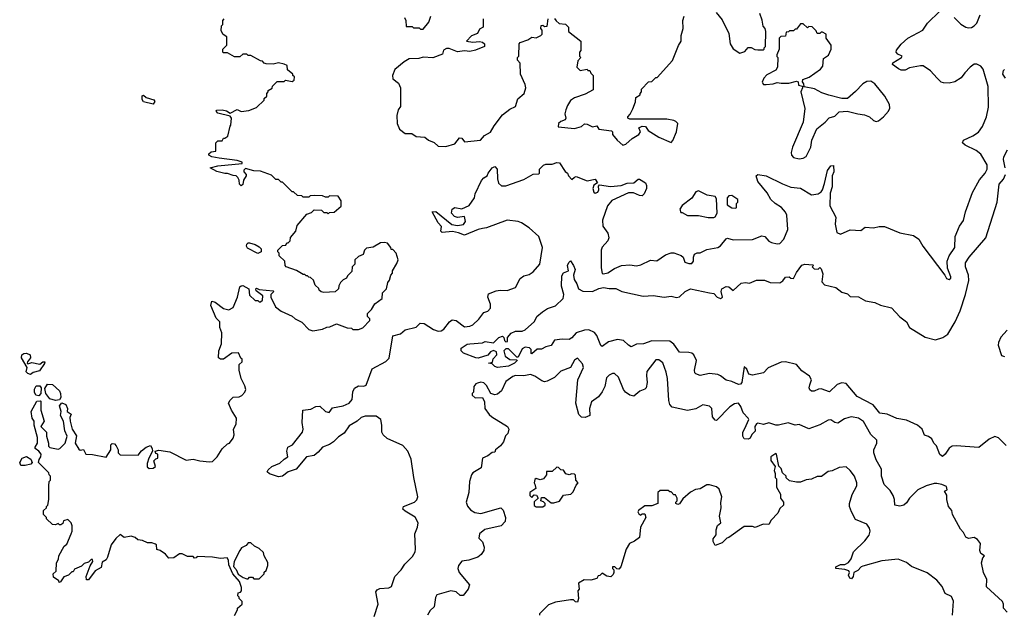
# Model space of a CAD drawing. Extents: x 2239805 to 2396427, y 665731 to 772158.
# Tile 255 of 256: x 2373436 to 2380584, y 696861 to 701180. Entities that reach past the tile are written whole.
import ezdxf

# ---------------------------------------------------------------- set-up
doc = ezdxf.new("R2010")
doc.units = 0

msp = doc.modelspace()

# ---------------------------------------------------------------- linework, layer by layer
at = {"layer": '0CON05XD'}
for points in [[(2375380, 700815), (2375377, 700847), (2375357, 700857), (2375315, 700867.5), (2375275, 700857.5), (2375225, 700860), (2375210, 700865), (2375198.3, 700878.3), (2375185, 700880), (2375115, 700920), (2375095, 700920), (2375085, 700930), (2375055, 700930), (2375035, 700910), (2374995, 700910), (2374945, 700940), (2374915, 700940), (2374910, 700945), (2374910, 700965), (2374940, 700995), (2374940, 701055), (2374913.6, 701073.6), (2374898.3, 701098.3), (2374900, 701135), (2374910, 701145), (2374910, 701175), (2374920, 701185)], [(2376800, 701185), (2376800, 701125), (2376775, 701110), (2376760, 701080), (2376715, 701063.3), (2376680, 701025), (2376725, 701017.5), (2376775, 701022.5), (2376797, 701017), (2376810, 701005), (2376810, 700985), (2376745, 700957.5), (2376705, 700950), (2376665, 700953.3), (2376615, 700947.5), (2376555, 700970), (2376535, 700970), (2376511.7, 700958.3), (2376505, 700930), (2376435, 700902.5), (2376365, 700907.5), (2376333, 700897), (2376264, 700896), (2376227.5, 700875), (2376160.7, 700819.3), (2376142.5, 700775), (2376145, 700750), (2376185, 700720), (2376200, 700685), (2376201.7, 700548.3), (2376182.5, 700525), (2376173.3, 700485), (2376177.5, 700425), (2376193.8, 700385), (2376235, 700352.5), (2376283, 700353), (2376315, 700331.2), (2376377.7, 700327.7), (2376405, 700304), (2376445, 700288.8), (2376475, 700262.5), (2376529.4, 700259.4), (2376595, 700278.8), (2376628.3, 700321.7), (2376645, 700320), (2376665, 700293.8), (2376782.5, 700305), (2376810.7, 700339.3), (2376855, 700362.5), (2376880.8, 700409.2), (2376940.5, 700489.5), (2376995, 700530), (2377035, 700550), (2377052.5, 700605), (2377097.5, 700645), (2377110, 700685), (2377105, 700710), (2377072.5, 700785), (2377070, 700865), (2377050, 700885), (2377050, 700905), (2377060, 700915), (2377062.5, 701005), (2377070, 701015), (2377125, 701033.3), (2377155, 701052.5), (2377185, 701047.5), (2377220, 701065), (2377230, 701075), (2377230, 701105), (2377220, 701115), (2377221.7, 701138.3), (2377235, 701140), (2377245, 701130), (2377265, 701132.5), (2377273.3, 701185)], [(2376230, 701195), (2376240, 701175), (2376241.7, 701131.7), (2376285, 701130), (2376295, 701120), (2376335, 701120), (2376345, 701110), (2376365, 701110), (2376407, 701163), (2376420, 701205)], [(2377319.3, 701189.3), (2377330.7, 701170.7), (2377353, 701153), (2377398.3, 701148.3), (2377420, 701125), (2377420, 701095), (2377510, 701025), (2377510, 700955), (2377500, 700945), (2377500, 700915), (2377510, 700905), (2377488.3, 700881.7), (2377480, 700835), (2377505, 700810), (2377555, 700820), (2377561.7, 700811.7), (2377575, 700810), (2377581.7, 700791.7), (2377600, 700775), (2377598.3, 700671.7), (2377541.7, 700638.3), (2377465, 700613.3), (2377435, 700592.5), (2377412.3, 700557.7), (2377400, 700525), (2377393.3, 700495), (2377400, 700465), (2377395, 700452.5), (2377365, 700440), (2377347.5, 700425), (2377345, 700402.5), (2377465, 700390.8), (2377515, 700403.8), (2377536.4, 700423.6), (2377555, 700421.2), (2377595, 700402.5), (2377625, 700410), (2377640, 700385), (2377733, 700373), (2377740, 700365), (2377740, 700345), (2377772.5, 700305), (2377815, 700267.5), (2377837.5, 700275), (2377883.6, 700316.4), (2377930, 700345), (2377942.5, 700365), (2377930, 700395), (2377955, 700406.7), (2377980, 700405), (2377997.5, 700375), (2378075, 700326), (2378165, 700287.5), (2378178, 700302), (2378203.8, 700365), (2378213.3, 700425), (2378200.7, 700440.7), (2378185, 700448.8), (2378135, 700456.7), (2377865, 700457.5), (2377850, 700465), (2377850, 700475), (2377867, 700493), (2377887, 700533), (2377907, 700583), (2377910, 700615), (2377940, 700635), (2377940, 700645), (2377950, 700655), (2377950, 700675), (2378001.7, 700728.3), (2378025, 700730), (2378055, 700760), (2378065, 700760), (2378176.4, 700883.6), (2378218.3, 700991.7), (2378237.5, 701025), (2378237.5, 701065), (2378252.5, 701115), (2378250, 701175), (2378260, 701205)], [(2378493, 701233), (2378535, 701180), (2378585, 701080), (2378593.3, 701005), (2378615, 700967.5), (2378665, 700937.5), (2378700.7, 700949.3), (2378725, 700977.5), (2378747, 700977), (2378773, 700963), (2378795, 700960), (2378835, 700960), (2378840, 700965), (2378840, 700975), (2378850, 700985), (2378852.5, 701095), (2378847, 701117), (2378833, 701133), (2378827, 701177), (2378810, 701225)], [(2380096.2, 700755), (2380048.6, 700808.6), (2379994.2, 700844.2), (2379975, 700846), (2379895, 700830), (2379865, 700813.3), (2379835, 700813.3), (2379815, 700823.3), (2379773.3, 700855), (2379775, 700866.2), (2379837.5, 700905), (2379842.5, 700915), (2379810.5, 700930.5), (2379800, 700945), (2379800.7, 700959.3), (2379835, 701002.5), (2379885, 701046.2), (2379992.5, 701105), (2380027.5, 701155), (2380115, 701242.5)], [(2380220, 701195), (2380267.7, 701147.7), (2380306.1, 701126.1), (2380325, 701120), (2380345, 701123.3), (2380365.8, 701134.2), (2380383.8, 701155), (2380408, 701215)], [(2379095, 700170), (2379125, 700173.8), (2379145, 700186.7), (2379180.8, 700255), (2379187.5, 700305), (2379223.4, 700386.6), (2379283.3, 700435), (2379311.7, 700468.3), (2379355, 700480), (2379385, 700510), (2379443.6, 700516.4), (2379520, 700495), (2379568.8, 700488.8), (2379605, 700473.3), (2379635, 700447.5), (2379655, 700440), (2379670, 700445), (2379706.4, 700473.6), (2379742.5, 700515), (2379753, 700537), (2379750, 700565), (2379717.1, 700625), (2379645, 700713.3), (2379615, 700732.5), (2379585, 700730), (2379557, 700713), (2379505, 700657.5), (2379445, 700607.5), (2379405, 700607.5), (2379310.7, 700630.7), (2379258.3, 700648.3), (2379207, 700677), (2379131.7, 700691.7), (2379130, 700715), (2379118.3, 700728.3), (2379122.5, 700745), (2379168, 700762), (2379249.3, 700820.7), (2379267, 700843), (2379271.7, 700898.3), (2379308.3, 700921.7), (2379327.5, 700965), (2379327.5, 700995), (2379290, 701045), (2379290, 701075), (2379265, 701090), (2379255, 701090), (2379245, 701080), (2379225, 701080), (2379218.3, 701098.3), (2379188.3, 701128.3), (2379165, 701130), (2379155, 701120), (2379125, 701150), (2379105, 701150), (2379075, 701110), (2379065, 701110), (2379055, 701100), (2379025, 701100), (2379018.3, 701091.7), (2379001.7, 701088.3), (2378995, 701060), (2378961.7, 701058.3), (2378950, 701045), (2378950, 700965), (2378932.5, 700925), (2378932.5, 700912.5), (2378940, 700905), (2378937.5, 700835), (2378925, 700812.5), (2378860.7, 700779.3), (2378837.5, 700755), (2378827.5, 700725), (2378835, 700710), (2378855, 700710), (2378905, 700714.2), (2378935, 700724.2), (2378965, 700718), (2379020.7, 700719.3), (2379075, 700732.5), (2379088.3, 700728.3), (2379090, 700705), (2379118.3, 700698.3), (2379120, 700685), (2379106.7, 700655), (2379135.8, 700534.2), (2379124.2, 700435), (2379046, 700255), (2379036.2, 700215), (2379040, 700195), (2379055, 700180), (2379095, 700170)], [(2374996.4, 696853.6), (2375017, 696893), (2375017.5, 696905), (2375050, 696935), (2375050, 696955), (2375030, 696975), (2375030, 696985), (2375020, 696995), (2375021.7, 697018.3), (2375038.3, 697021.7), (2375047.5, 697032.5), (2375047.5, 697055), (2375030.7, 697100.7), (2374983.3, 697155), (2374955, 697220), (2374952.5, 697255), (2374941.7, 697271.7), (2374895, 697267.5), (2374835, 697277.5), (2374725, 697280), (2374718.3, 697271.7), (2374705, 697270), (2374695, 697280), (2374655, 697280), (2374615, 697300), (2374595, 697300), (2374555, 697272.5), (2374518.3, 697268.3), (2374495, 697297.5), (2374455, 697323.8), (2374431.7, 697331.7), (2374430, 697365), (2374421.7, 697371.7), (2374395, 697380), (2374365, 697380), (2374327, 697397), (2374293, 697403), (2374275, 697420), (2374245, 697430), (2374195, 697420), (2374165, 697440), (2374135, 697412.5), (2374100, 697365), (2374073.9, 697276.1), (2374063, 697257), (2374035, 697240), (2374028.3, 697201.7), (2373984.1, 697175.9), (2373935, 697112.5), (2373921.7, 697111.7), (2373917.5, 697135), (2373946.7, 697213.3), (2373967.5, 697245), (2373965, 697260), (2373955, 697260), (2373935, 697240), (2373905, 697230), (2373885, 697210), (2373835, 697190), (2373825, 697170), (2373815, 697170), (2373790, 697145), (2373757, 697133), (2373731.7, 697098.3), (2373721.7, 697091.7), (2373720, 697105), (2373681.7, 697131.7), (2373680, 697155), (2373700, 697175), (2373702.5, 697235), (2373717, 697263), (2373720, 697285), (2373760, 697355), (2373778.3, 697371.7), (2373810, 697445), (2373817.5, 697465), (2373817.5, 697505), (2373810, 697525), (2373785, 697550), (2373755, 697540), (2373748.3, 697521.7), (2373735, 697510), (2373725, 697510), (2373715, 697520), (2373695, 697510), (2373673, 697513), (2373630, 697555), (2373630, 697565), (2373610, 697585), (2373610, 697615), (2373630, 697635), (2373630, 697645), (2373640, 697655), (2373647.5, 697695), (2373647.5, 697795), (2373650, 697825), (2373660, 697835), (2373660, 697865), (2373650, 697875), (2373648.3, 697888.3), (2373573.6, 697963.6), (2373576.2, 697985), (2373590, 698005), (2373591.4, 698025), (2373575.7, 698045.7), (2373547.5, 698065), (2373547.5, 698075), (2373566.2, 698105), (2373566.2, 698145), (2373540, 698235), (2373540, 698265), (2373527, 698287), (2373520, 698335), (2373560.7, 698409.3), (2373585, 698412.5), (2373588.3, 698408.3), (2373590, 698345), (2373612.5, 698265), (2373590, 698225), (2373630, 698185), (2373631.2, 698155), (2373646.2, 698105), (2373645, 698082.5), (2373655, 698073.3), (2373715, 698060), (2373727.5, 698065), (2373766.1, 698103.9), (2373781.2, 698155), (2373763.6, 698193.6), (2373752.9, 698265), (2373732.5, 698305), (2373737.5, 698335), (2373725.8, 698375), (2373742.5, 698397.5), (2373770, 698385), (2373783, 698357), (2373780, 698335), (2373810, 698315), (2373799.2, 698290.8), (2373801.5, 698265), (2373817.1, 698205), (2373847.5, 698157.5), (2373839.2, 698105), (2373865, 698060), (2373875, 698053.3), (2373898.3, 698058.3), (2373915, 698023.3), (2373965, 698022.5), (2374065, 698002.5), (2374097.5, 698055), (2374098.3, 698091.7), (2374108.3, 698101.7), (2374125, 698100), (2374136.1, 698086.1), (2374150, 698055), (2374150, 698035), (2374165, 698020), (2374295, 698017.5), (2374320.5, 698049.5), (2374353.6, 698076.4), (2374385, 698087.5), (2374397.5, 698065), (2374400, 698045), (2374374.1, 697995.9), (2374362.3, 697957.7), (2374362, 697932), (2374375, 697920), (2374405, 697923.3), (2374422.5, 697935), (2374410, 697975), (2374425, 697990), (2374440, 697995), (2374440, 698025), (2374425, 698030), (2374420, 698045), (2374445, 698052.5), (2374525, 698042.5), (2374645, 697981.2), (2374695, 697988), (2374745, 697975.7), (2374815, 697968), (2374835, 697971.2), (2374870, 698005), (2374905, 698062.5), (2374945, 698100), (2374960, 698105), (2374985, 698140), (2374992.5, 698165), (2374987.5, 698205), (2375007, 698243), (2375010, 698285), (2374972.5, 698345), (2374952.5, 698395), (2374963.6, 698416.4), (2374985, 698437.5), (2375029.3, 698440.7), (2375049.3, 698450.7), (2375070, 698475), (2375077, 698493), (2375071.7, 698521.7), (2375043, 698573), (2375030, 698635), (2375030, 698675), (2375050, 698695), (2375050, 698715), (2375041.7, 698721.7), (2375025, 698760), (2374975, 698757.5), (2374915, 698713.3), (2374893.6, 698713.6), (2374880, 698725), (2374882.5, 698775), (2374900, 698825), (2374902.5, 698905), (2374890, 698945), (2374890, 698985), (2374863, 699013), (2374823.6, 699103.6), (2374830, 699135), (2374855, 699128.8), (2374915, 699082.5), (2374955, 699072.5), (2374985, 699090), (2375016.7, 699165), (2375035, 699240), (2375045, 699247.5), (2375055, 699250), (2375100, 699225), (2375105, 699180), (2375145, 699140), (2375165, 699140), (2375175, 699130), (2375185, 699130), (2375198.3, 699141.7), (2375200, 699175), (2375151.7, 699211.7), (2375150, 699225), (2375155, 699230), (2375175, 699220), (2375275, 699210), (2375280, 699205), (2375260, 699185), (2375260, 699165), (2375293.6, 699093.6), (2375333.9, 699063.9), (2375415, 699027.5), (2375435, 699007.5), (2375483.6, 698983.6), (2375535, 698930), (2375565, 698920), (2375635, 698932.5), (2375665, 698947.5), (2375688.3, 698948.3), (2375735, 698970), (2375813, 698943), (2375845, 698940), (2375855, 698930), (2375895, 698930), (2375928.3, 698941.7), (2375977.5, 698995), (2375977, 699007), (2375960, 699025), (2375960, 699045), (2375990, 699075), (2376013.6, 699116.4), (2376067.5, 699155), (2376070, 699195), (2376100, 699225), (2376108.3, 699271.7), (2376121.7, 699288.3), (2376130, 699325), (2376141.7, 699338.3), (2376143, 699357), (2376175, 699410), (2376182.5, 699435), (2376170, 699485), (2376145, 699510), (2376131.7, 699511.7), (2376130, 699525), (2376107, 699557), (2376085, 699562.5), (2376055, 699560), (2376001.7, 699528.3), (2375955, 699520), (2375940, 699505), (2375930, 699475), (2375895, 699460), (2375870, 699435), (2375870, 699405), (2375850, 699385), (2375848.3, 699351.7), (2375815, 699320), (2375808.3, 699301.7), (2375785, 699290), (2375765, 699270), (2375753, 699247), (2375750, 699225), (2375727, 699203), (2375645, 699197.5), (2375625, 699202.5), (2375610, 699215), (2375608.3, 699228.3), (2375581.7, 699251.7), (2375568.3, 699288.3), (2375548.3, 699308.3), (2375535, 699310), (2375525, 699320), (2375515, 699320), (2375505, 699330), (2375495, 699330), (2375445, 699357.5), (2375370, 699385), (2375362.5, 699395), (2375360, 699425), (2375320, 699465), (2375320, 699485), (2375310, 699495), (2375310, 699505), (2375345, 699540), (2375367, 699543), (2375375, 699560), (2375385, 699560), (2375400, 699575), (2375403, 699597), (2375440, 699645), (2375450, 699685), (2375521.7, 699768.3), (2375555, 699780), (2375575, 699800), (2375627, 699797), (2375645, 699780), (2375665, 699780), (2375675, 699770), (2375685, 699780), (2375718.3, 699781.7), (2375770, 699825), (2375770, 699865), (2375748.3, 699898.3), (2375685, 699900), (2375675, 699890), (2375655, 699890), (2375635, 699900), (2375575, 699902.5), (2375545, 699900), (2375535, 699890), (2375495, 699890), (2375485, 699900), (2375453, 699903), (2375425, 699930), (2375415, 699930), (2375345, 700000), (2375335, 700000), (2375315, 700020), (2375295, 700020), (2375265, 700050), (2375185, 700080), (2375135, 700082.5), (2375075, 700100), (2375063, 700087), (2375062.5, 700075), (2375080, 700055), (2375080, 700045), (2375060, 700015), (2375057, 699983), (2375045, 699972.5), (2375032.5, 699985), (2375030, 700015), (2375020, 700035), (2375007, 700047), (2374985, 700047.5), (2374945, 700062.5), (2374925, 700062.5), (2374868.3, 700078.3), (2374820, 700105), (2374875, 700118.8), (2375050, 700135), (2375050, 700145), (2375015, 700156.7), (2374885, 700173.8), (2374830, 700185), (2374810, 700195), (2374810, 700205), (2374825, 700220), (2374860, 700225), (2374860, 700285), (2374875, 700300), (2374905, 700300), (2374915, 700320), (2374925, 700320), (2374947.5, 700335), (2374963, 700407), (2374970, 700415), (2374972.5, 700465), (2374965, 700480), (2374875, 700501.2), (2374862.5, 700515), (2374867, 700523), (2374905, 700526.2), (2374937.7, 700517.7), (2374965, 700500), (2375015, 700527.5), (2375045, 700513.3), (2375100.7, 700519.3), (2375155, 700543.3), (2375210, 700595), (2375211.7, 700608.3), (2375230, 700625), (2375230, 700645), (2375240, 700655), (2375240, 700665), (2375268.3, 700681.7), (2375271.7, 700698.3), (2375305, 700730), (2375355, 700730), (2375365, 700740), (2375415, 700730), (2375428.3, 700741.7), (2375430, 700765), (2375420, 700775), (2375420, 700785), (2375380, 700815)], [(2376009.2, 696845), (2376038.6, 696935), (2376022.5, 697025), (2376032.1, 697037.9), (2376051.7, 697048.3), (2376115.9, 697054.1), (2376135, 697062.5), (2376158.8, 697135), (2376205, 697184), (2376232.5, 697225), (2376288.1, 697281.9), (2376306.2, 697315), (2376310.5, 697335), (2376304.6, 697445), (2376324.4, 697495), (2376329.4, 697525), (2376307, 697567), (2376235, 697610), (2376216.7, 697625), (2376223.3, 697645), (2376302.5, 697675), (2376318.3, 697691.7), (2376326.7, 697715), (2376296.4, 697855), (2376279.1, 697989.1), (2376254, 698045), (2376217.3, 698087.3), (2376105, 698138), (2376074.2, 698164.2), (2376066.2, 698185), (2376065.9, 698235.9), (2376056.7, 698275), (2376025, 698300), (2375945, 698300.8), (2375915, 698291.4), (2375886.2, 698263.8), (2375829.1, 698230.9), (2375792.3, 698177.7), (2375750.5, 698149.5), (2375715.4, 698114.6), (2375685, 698094.3), (2375633.7, 698076.3), (2375602.2, 698037.8), (2375575, 698015.8), (2375517.5, 698005), (2375443.9, 697916.1), (2375384.5, 697895.5), (2375345, 697864), (2375315, 697860), (2375250.5, 697880.5), (2375233.3, 697895), (2375239.1, 697910.9), (2375266.9, 697935), (2375325, 697959.7), (2375355, 697988.5), (2375383.3, 698005), (2375376, 698045), (2375382.5, 698075), (2375416.7, 698093.3), (2375489.4, 698185), (2375493.8, 698206.2), (2375487.2, 698255), (2375492.5, 698345), (2375549.3, 698350.7), (2375585, 698370), (2375615, 698373.8), (2375656.7, 698335), (2375683.6, 698326.4), (2375708, 698362), (2375785.4, 698374.6), (2375828, 698395), (2375849.4, 698420.6), (2375853.7, 698476.3), (2375866.2, 698503.8), (2375895, 698520), (2375935, 698519.4), (2375951.2, 698525), (2375994.7, 698645.3), (2376095, 698697.5), (2376118.2, 698721.8), (2376146.1, 698883.9), (2376201.7, 698898.3), (2376235, 698926.7), (2376313.9, 698946.1), (2376344.4, 698975.6), (2376373.2, 698973.2), (2376439.7, 698929.7), (2376475, 698917.8), (2376495, 698919.4), (2376515, 698931.4), (2376556, 698985), (2376575, 698999.2), (2376605, 698994), (2376665, 698948.8), (2376705, 698954), (2376725, 698963.8), (2376768.8, 699005), (2376805, 699053.3), (2376835.8, 699064.2), (2376853.8, 699085), (2376854, 699114), (2376833.8, 699165), (2376840.5, 699189.5), (2376895, 699210), (2376925, 699215.8), (2376975.8, 699214.2), (2377035, 699233.8), (2377068.8, 699301.2), (2377095, 699320), (2377135, 699330), (2377165, 699347.5), (2377213.3, 699405), (2377232, 699525), (2377206, 699605), (2377135, 699668), (2377078, 699705), (2377055, 699714.4), (2376975, 699723.3), (2376825, 699668.1), (2376795, 699663.3), (2376763.4, 699656.6), (2376665, 699614), (2376622.4, 699632.4), (2376578.3, 699641.7), (2376503.8, 699633.8), (2376493.3, 699645), (2376497.7, 699677.7), (2376475, 699704), (2376430, 699785), (2376456.1, 699786.1), (2376572.3, 699692.3), (2376615, 699686), (2376657.7, 699692.3), (2376673.3, 699715), (2376665, 699750), (2376615, 699743.8), (2376591.7, 699751.7), (2376570, 699775), (2376575.8, 699804.2), (2376595, 699815.8), (2376645, 699806.7), (2376698.9, 699831.1), (2376736.7, 699885), (2376743.8, 699915), (2376787.7, 700012.3), (2376805, 700032.5), (2376830, 700045), (2376837.5, 700065), (2376867, 700103), (2376885, 700112.5), (2376902.5, 700095), (2376904.4, 700024.4), (2376912.2, 699992.2), (2376935, 699973.8), (2376965, 699973.8), (2377095, 700020), (2377165, 700057.5), (2377205, 700060), (2377210, 700065), (2377210, 700095), (2377237.7, 700122.3), (2377255, 700130), (2377301.2, 700131.2), (2377335, 700142.5), (2377355, 700140), (2377395, 700077.5), (2377412.5, 700065), (2377420, 700045), (2377445, 700020), (2377463, 700037), (2377475, 700040), (2377555, 700010), (2377615, 700022.5), (2377630, 699995), (2377605, 699977.5), (2377596, 699955), (2377605, 699927.5), (2377615, 699920), (2377633.6, 699926.4), (2377640, 699945), (2377638.3, 699971.7), (2377645, 699980), (2377725, 699967.5), (2377803.6, 699976.4), (2377847.3, 699992.7), (2377895.6, 699994.4), (2377925, 700022.5), (2377935, 700022.5), (2377980, 699995), (2377987.5, 699975), (2377987, 699953), (2377970, 699915), (2377955, 699900), (2377935, 699902.5), (2377893, 699923), (2377856.4, 699923.6), (2377735, 699866.7), (2377702.3, 699827.7), (2377666, 699725), (2377669.5, 699679.5), (2377705, 699630), (2377713.8, 699595), (2377705.8, 699574.2), (2377665, 699526.7), (2377658.6, 699505), (2377657.3, 699377.3), (2377665, 699337.5), (2377675, 699333.8), (2377705, 699341.2), (2377755, 699373.3), (2377805, 699394), (2377865, 699399.2), (2377915, 699391.2), (2377945, 699400), (2378015, 699432.5), (2378061.7, 699428.3), (2378125, 699471.2), (2378165, 699486.7), (2378185, 699486.7), (2378237.7, 699467.7), (2378253.3, 699455), (2378265, 699420), (2378295, 699408.8), (2378315, 699410), (2378328.8, 699425), (2378327.5, 699455), (2378335, 699477.5), (2378355, 699487.5), (2378375, 699487.5), (2378425, 699510), (2378505, 699526.2), (2378522.7, 699537.3), (2378565, 699588), (2378575, 699592), (2378615, 699581.5), (2378755, 699583.3), (2378825, 699609.2), (2378845, 699604.2), (2378875, 699572.5), (2378895, 699561.4), (2378935, 699552), (2378955.7, 699554.3), (2378982.5, 699585), (2379011.9, 699655), (2379005, 699760), (2378995, 699782), (2378966.3, 699816.3), (2378921.2, 699845), (2378889.2, 699875), (2378863, 699923), (2378793.8, 700005), (2378783.8, 700046.2), (2378793.8, 700056.2), (2378855, 700047.1), (2378975, 699988.6), (2379035, 699964), (2379105, 699955.8), (2379185, 699908.8), (2379233.9, 699916.1), (2379255, 699930), (2379263.3, 699945), (2379280, 699990), (2379301.2, 700085), (2379325, 700117.5), (2379345, 700120), (2379346, 700075), (2379333.8, 700045), (2379333.6, 699966.4), (2379319.3, 699920.7), (2379317, 699827), (2379360, 699745), (2379356.7, 699695), (2379367.5, 699635), (2379395, 699623.3), (2379465, 699652.5), (2379541.7, 699648.3), (2379575, 699672.5), (2379635, 699667.5), (2379675, 699677.5), (2379715, 699677.5), (2379825, 699632.5), (2379925, 699612.5), (2379962.5, 699585), (2379993.9, 699533.9), (2380152.5, 699325), (2380165, 699300), (2380185, 699292.5), (2380197, 699303), (2380197, 699313), (2380172, 699375), (2380169.2, 699425), (2380184.5, 699465.5), (2380224, 699525), (2380228, 699605), (2380259.5, 699680.5), (2380287.7, 699722.3), (2380302, 699785), (2380353.5, 699925), (2380403.4, 700016.6), (2380444.4, 700065), (2380460.6, 700095), (2380458.9, 700125), (2380413.6, 700203.6), (2380379.7, 700229.7), (2380299.3, 700269.3), (2380280, 700285), (2380287.5, 700305), (2380355, 700336), (2380396.8, 700363.2), (2380426.8, 700403.2), (2380454, 700475), (2380470, 700545), (2380467.5, 700695), (2380430.2, 700820.2), (2380415, 700842), (2380385, 700858), (2380365, 700856), (2380336.7, 700835), (2380296.7, 700795), (2380271.7, 700758.3), (2380225, 700728.8), (2380185, 700718.8), (2380141.7, 700721.7), (2380125, 700726.7), (2380096.2, 700755)], [(2380592, 700755), (2380574, 700785), (2380578.3, 700811.7), (2380585, 700817.5)], [(2374405, 700567.5), (2374335, 700583.3), (2374325, 700600), (2374325, 700627.5), (2374335, 700632.5), (2374353.8, 700613.8), (2374408.8, 700598.8), (2374417.5, 700585), (2374405, 700567.5)], [(2380590.6, 700105), (2380578.8, 700165), (2380580, 700185), (2380607.5, 700235)], [(2377856.2, 698815), (2377820.3, 698850.3), (2377775, 698856.7), (2377710.9, 698839.1), (2377665, 698807.5), (2377655, 698812.5), (2377625.6, 698885.6), (2377608.5, 698908.5), (2377566.8, 698926.8), (2377535.6, 698924.4), (2377475, 698906.2), (2377445, 698868.8), (2377425, 698856.2), (2377375, 698860), (2377318.8, 698851.2), (2377295, 698814.3), (2377255, 698803.8), (2377225, 698787.5), (2377193, 698787), (2377155, 698752.5), (2377150, 698755), (2377150, 698785), (2377137, 698797), (2377105, 698802.5), (2377085, 698790), (2377055, 698730), (2377045, 698730), (2376985, 698790), (2376965, 698790), (2376950, 698775), (2376960, 698735), (2376995, 698712.5), (2377045, 698710), (2377047.5, 698705), (2377027.5, 698685), (2376985, 698664.3), (2376905, 698653.3), (2376885, 698660), (2376865, 698680), (2376840, 698685), (2376868.3, 698691.7), (2376873, 698717), (2376900, 698745), (2376897, 698767), (2376875, 698777.5), (2376855, 698767.5), (2376835, 698742.5), (2376765, 698722.5), (2376747, 698723), (2376657, 698757), (2376640, 698775), (2376640, 698795), (2376685, 698822.5), (2376705, 698826.7), (2376796.1, 698833.9), (2376816.4, 698843.6), (2376875, 698832.5), (2376915, 698872.5), (2376941.7, 698881.7), (2376951.7, 698871.7), (2376955, 698850), (2376965, 698840), (2376978.3, 698841.7), (2376978.3, 698871.7), (2377005, 698902.5), (2377035, 698917.5), (2377085, 698917.5), (2377105, 698927.5), (2377173, 698987), (2377190, 699025), (2377230.7, 699059.3), (2377268.3, 699081.7), (2377325, 699102.5), (2377382.5, 699155), (2377387.5, 699185), (2377370, 699245), (2377370.7, 699319.3), (2377385, 699342.5), (2377420, 699355), (2377413.3, 699395), (2377423, 699417), (2377435, 699427.5), (2377457.5, 699395), (2377467.5, 699365), (2377457.5, 699325), (2377462.3, 699292.3), (2377481.7, 699261.7), (2377493.3, 699225), (2377525, 699208.8), (2377595, 699206), (2377641.7, 699228.3), (2377675, 699235.5), (2377715, 699226.9), (2377765, 699228.1), (2377806.6, 699206.6), (2377962.7, 699172.7), (2378035, 699176.2), (2378115, 699163.8), (2378165, 699171.2), (2378205, 699163.3), (2378225, 699166.7), (2378267.5, 699205), (2378305, 699226.2), (2378445, 699196.7), (2378475, 699192.5), (2378500, 699165), (2378525, 699153.8), (2378538.8, 699165), (2378527.5, 699205), (2378533.3, 699225), (2378565, 699243.3), (2378585, 699240), (2378615, 699212.5), (2378674.2, 699265.8), (2378705, 699271.2), (2378735, 699266.2), (2378785, 699288), (2378843, 699287), (2378885, 699272), (2378955, 699268), (2378975.9, 699284.1), (2378995, 699310), (2379021.7, 699311.7), (2379035, 699302.5), (2379055, 699300), (2379076.7, 699345), (2379115, 699396.2), (2379135, 699403.3), (2379195, 699400), (2379200, 699395), (2379190, 699385), (2379205, 699370), (2379231.7, 699368.3), (2379245, 699380), (2379255, 699370), (2379267.5, 699335), (2379260, 699275), (2379280, 699255), (2379360, 699235), (2379405, 699200), (2379445, 699190), (2379465, 699170), (2379525, 699167.5), (2379577.7, 699137.7), (2379645, 699126.2), (2379685, 699106.7), (2379765, 699086.2), (2379825, 699021.2), (2379873.8, 698985), (2379896.7, 698945), (2380010, 698875), (2380085, 698853.8), (2380138.7, 698871.3), (2380173.1, 698895), (2380228.2, 698985), (2380264.7, 699065), (2380302.7, 699185), (2380326.5, 699285), (2380324.1, 699324.1), (2380302.9, 699385), (2380302.5, 699415), (2380328, 699455), (2380450, 699595), (2380531.2, 699855), (2380546, 699985), (2380577.6, 700022.4), (2380592.9, 700055)], [(2378475, 699742.5), (2378485, 699747.5), (2378499.2, 699775), (2378495, 699880), (2378485, 699896), (2378426.1, 699906.1), (2378365, 699936.7), (2378345, 699930), (2378315.7, 699884.3), (2378245, 699830), (2378227.5, 699805), (2378235, 699780), (2378245, 699780), (2378285, 699757.5), (2378365, 699756.7), (2378435, 699743.3), (2378475, 699742.5)], [(2378635, 699810), (2378640, 699815), (2378640, 699845), (2378650, 699855), (2378650, 699875), (2378605, 699902.5), (2378585, 699900), (2378573.3, 699885), (2378573.3, 699835), (2378605, 699812.5), (2378635, 699810)], [(2375165, 699482.5), (2375090, 699520), (2375082.5, 699535), (2375085, 699550), (2375095, 699560), (2375105, 699560), (2375145, 699547.5), (2375175, 699530), (2375190, 699515), (2375190, 699495), (2375165, 699482.5)], [(2380606.1, 698923.9), (2380558.8, 698875), (2380542, 698835), (2380540, 698815), (2380565, 698740), (2380585, 698733.8)], [(2380596.7, 698086.7), (2380542.4, 698142.4), (2380515, 698151.9), (2380475, 698132.9), (2380398.3, 698071.7), (2380235, 698085.5), (2380205, 698081.9), (2380182.8, 698067.2), (2380155, 698023.3), (2380135, 698007.5), (2380115, 698022.5), (2380091.2, 698085), (2380072.5, 698105), (2380057.5, 698135), (2380033.6, 698153.6), (2380005, 698163.3), (2379988, 698205), (2379954.4, 698235), (2379875, 698270.7), (2379802.9, 698282.9), (2379735, 698316), (2379681.7, 698321.7), (2379632.4, 698382.4), (2379515, 698443.3), (2379435, 698538.1), (2379405, 698542.2), (2379369.7, 698530.3), (2379315, 698476.2), (2379255, 698498.8), (2379235, 698496.7), (2379205, 698482.5), (2379185, 698482.5), (2379172, 698492), (2379166.7, 698505), (2379173, 698527), (2379184.2, 698565), (2379169.8, 698589.8), (2379115, 698628.9), (2379075, 698674.5), (2378995, 698695.4), (2378965, 698692.7), (2378868.8, 698651.2), (2378835.9, 698614.1), (2378755, 698598.1), (2378730, 698605), (2378715, 698642.5), (2378695, 698657.5), (2378679.2, 698545), (2378668.3, 698531.7), (2378655, 698529.2), (2378605, 698553.3), (2378565, 698562), (2378525, 698593.8), (2378505, 698602), (2378445, 698610), (2378376.4, 698596.4), (2378345, 698607.5), (2378337.5, 698615), (2378334, 698635), (2378349.2, 698705), (2378330.8, 698745), (2378315, 698758.1), (2378295, 698763.3), (2378225, 698764.2), (2378184.4, 698824.4), (2378155, 698846), (2378025, 698846.5), (2377965, 698826.2), (2377915, 698823.3), (2377875, 698803.3), (2377856.2, 698815)], [(2373515, 698603.3), (2373495, 698610), (2373483, 698623), (2373490, 698655), (2373450, 698725), (2373451.2, 698745), (2373465, 698756.2), (2373485, 698758.8), (2373511.2, 698745), (2373513.8, 698725), (2373492.5, 698695), (2373490, 698685), (2373495, 698680), (2373525, 698691.2), (2373583, 698677), (2373603.9, 698696.1), (2373617.5, 698695), (2373616.1, 698683.9), (2373579.3, 698630.7), (2373533, 698617), (2373515, 698603.3)], [(2377740, 698610), (2377715, 698598.8), (2377695, 698580), (2377684.3, 698515), (2377665, 698476.2), (2377638.9, 698441.1), (2377588, 698405), (2377572.5, 698355), (2377574.2, 698305.8), (2377540.5, 698289.5), (2377515, 698292.5), (2377495, 698312), (2377472.7, 698395), (2377487.1, 698565), (2377528.1, 698655), (2377520.9, 698680.9), (2377485, 698722.5), (2377465, 698706.2), (2377435.9, 698654.1), (2377365, 698626.7), (2377318.3, 698581.7), (2377265, 698553.5), (2377245, 698550.5), (2377226.4, 698556.4), (2377175, 698591.4), (2377145, 698602.5), (2377095, 698594.3), (2377035, 698595.6), (2377015, 698589.4), (2376965, 698552), (2376934.5, 698485), (2376905, 698459.4), (2376885, 698455.7), (2376855.7, 698465.7), (2376825, 698522.5), (2376805, 698542.5), (2376785, 698547.5), (2376759.5, 698540.5), (2376747.5, 698535), (2376732.5, 698515), (2376730, 698475), (2376720, 698465), (2376721.7, 698451.7), (2376743.6, 698433.6), (2376796.4, 698436.4), (2376811.2, 698405), (2376813.8, 698355), (2376843.2, 698313.2), (2376863.3, 698295), (2376977.5, 698225), (2376987.5, 698205), (2376980, 698175), (2376963, 698157), (2376947.5, 698115), (2376927.5, 698085), (2376890, 698055), (2376885, 698040), (2376865, 698037.5), (2376835, 698013.3), (2376796.7, 697995), (2376786, 697925), (2376725, 697888), (2376715, 697873.3), (2376701.8, 697825), (2376695.6, 697745), (2376677.8, 697675), (2376687.6, 697647.6), (2376709.3, 697619.3), (2376740.7, 697600.7), (2376785, 697594.3), (2376930, 697635), (2376945, 697617.5), (2376962.5, 697565), (2376960, 697535), (2376932.5, 697505), (2376813.5, 697476.5), (2376773.3, 697445), (2376770, 697415), (2376795, 697387.5), (2376808.3, 697348.3), (2376805.7, 697325), (2376785.5, 697294.5), (2376763, 697277), (2376697.5, 697255), (2376645, 697248), (2376620.8, 697215), (2376617.1, 697195), (2376625.7, 697165), (2376702.5, 697075), (2376692.5, 697045), (2376655, 696997.5), (2376635, 696996.7), (2376605, 697024.2), (2376565, 697032.5), (2376465, 697002.5), (2376455.9, 696984.1), (2376444, 696915), (2376415, 696888.8), (2376395.8, 696855)], [(2380605, 696877.5), (2380577.5, 696905), (2380577.5, 696935), (2380570, 696955), (2380455, 697060), (2380456.7, 697115), (2380432.5, 697165), (2380417.5, 697235), (2380428.3, 697271.7), (2380440, 697285), (2380415, 697302.5), (2380406.7, 697325), (2380412.5, 697375), (2380390, 697405), (2380365, 697420), (2380325, 697412.5), (2380305, 697422.5), (2380287.5, 697455), (2380265, 697480), (2380207.5, 697585), (2380202.5, 697615), (2380178.8, 697645), (2380166.2, 697695), (2380167, 697727), (2380150, 697755), (2380170, 697765), (2380165, 697790), (2380130, 697805), (2380095, 697811.2), (2380075, 697811.2), (2380015.9, 697794.1), (2379955.7, 697764.3), (2379896, 697705), (2379875, 697670), (2379855, 697653.3), (2379825, 697647.5), (2379790, 697655), (2379787.5, 697695), (2379777.5, 697725), (2379755, 697760), (2379712.5, 697805), (2379693.6, 697863.6), (2379692.5, 697915), (2379654.4, 697984.4), (2379638, 698035), (2379638, 698055), (2379660, 698105), (2379658, 698125), (2379616.2, 698166.2), (2379561.1, 698261.1), (2379526.7, 698285), (2379475, 698294.5), (2379455, 698291.5), (2379425, 698280.6), (2379375, 698250), (2379355, 698254.2), (2379325, 698274), (2379305, 698272.5), (2379245, 698237.1), (2379165, 698208.8), (2379095, 698239.2), (2379065, 698236), (2379015, 698251.2), (2378945, 698234), (2378925, 698234.2), (2378875, 698251.4), (2378835, 698238.9), (2378795, 698250), (2378784.5, 698245.5), (2378774, 698225), (2378775, 698192.5), (2378751.7, 698168.3), (2378740, 698140), (2378725, 698133.3), (2378695, 698136.7), (2378685.8, 698155), (2378686.9, 698185), (2378700.5, 698210.5), (2378728.6, 698275), (2378725.7, 698285), (2378688.2, 698325), (2378671.7, 698371.7), (2378655, 698394), (2378625, 698388.8), (2378590.9, 698369.1), (2378495, 698270), (2378485, 698272.5), (2378466.1, 698296.1), (2378461.2, 698355), (2378445, 698373.8), (2378395, 698382), (2378345, 698354.3), (2378285, 698342.2), (2378173.1, 698365), (2378156.4, 698385), (2378148.2, 698415), (2378138.5, 698575), (2378130.5, 698620.5), (2378105, 698688.8), (2378075, 698710), (2378055, 698708.8), (2377989.4, 698625), (2377985.6, 698595), (2377991.5, 698545), (2377984.2, 698505), (2377974.5, 698495.5), (2377937.9, 698482.1), (2377895, 698446.7), (2377865, 698452.5), (2377834.6, 698474.6), (2377819.4, 698495), (2377783, 698583), (2377755, 698610), (2377740, 698610)], [(2373695, 698414), (2373655.8, 698425.8), (2373626.2, 698465), (2373619.3, 698500.7), (2373636.7, 698533.3), (2373675, 698531.4), (2373725, 698483.3), (2373732.5, 698465), (2373734, 698435), (2373725, 698420), (2373695, 698414)], [(2373575, 698447.5), (2373553.6, 698453.6), (2373542.5, 698475), (2373543, 698497), (2373555, 698520), (2373581.7, 698521.7), (2373592.5, 698505), (2373590, 698465), (2373575, 698447.5)], [(2380207.5, 696855), (2380216.4, 696956.4), (2380201.7, 696991.7), (2380155, 697013.3), (2380132.7, 697062.7), (2380095, 697110), (2380025, 697163.3), (2379909.3, 697209.3), (2379875, 697237.5), (2379813, 697263), (2379695, 697250), (2379558.3, 697211.7), (2379544.1, 697205.9), (2379520.3, 697179.7), (2379492.5, 697165), (2379485.8, 697135), (2379475, 697120), (2379462.7, 697122.7), (2379454, 697145), (2379460, 697165), (2379456.1, 697176.1), (2379426.1, 697186.1), (2379360, 697195), (2379360, 697205), (2379395, 697222), (2379426.4, 697223.6), (2379453, 697237), (2379472.5, 697265), (2379490, 697315), (2379572.5, 697395), (2379603.8, 697435), (2379610, 697465), (2379605, 697487.5), (2379585.9, 697515.9), (2379505, 697550.8), (2379474.5, 697604.5), (2379460.8, 697645), (2379460.8, 697665), (2379479.1, 697730.9), (2379514, 697795), (2379513.9, 697816.1), (2379496, 697865), (2379465, 697906.2), (2379435, 697932.5), (2379385, 697927.5), (2379335, 697902.5), (2379305, 697897.5), (2379257, 697863), (2379225, 697862.5), (2379185, 697842.5), (2379145, 697837.5), (2379105, 697820), (2379075, 697820), (2379025, 697830), (2379001.7, 697851.7), (2379000, 697865), (2378975, 697890), (2378965, 697920), (2378948.3, 697938.3), (2378930, 698025), (2378925, 698030), (2378890, 698005), (2378888.3, 697978.3), (2378920, 697935), (2378912.5, 697905), (2378920, 697885), (2378920, 697855), (2378930, 697845), (2378930, 697785), (2378960, 697735), (2378960, 697705), (2378980, 697675), (2378980, 697655), (2378955, 697630), (2378940, 697595), (2378892.5, 697545), (2378875, 697512.5), (2378833.6, 697516.4), (2378775, 697492.5), (2378755, 697500), (2378695, 697500), (2378585, 697420), (2378570, 697415), (2378535, 697380), (2378485, 697360), (2378470.7, 697390.7), (2378470.7, 697409.3), (2378491.7, 697438.3), (2378492.5, 697475), (2378503, 697507), (2378526.7, 697525), (2378516.7, 697575), (2378528.8, 697635), (2378526.4, 697673.6), (2378533.3, 697715), (2378515, 697770), (2378495, 697786.7), (2378445, 697802.5), (2378425, 697802.5), (2378375, 697772.5), (2378343, 697767), (2378305, 697747.5), (2378250.7, 697699.3), (2378225, 697662.5), (2378215, 697660), (2378200, 697665), (2378200, 697675), (2378210, 697685), (2378210, 697705), (2378198.3, 697728.3), (2378185, 697730), (2378165, 697750), (2378155, 697750), (2378145, 697760), (2378085, 697760), (2378070, 697745), (2378070, 697665), (2378025, 697650), (2377975, 697650), (2377927.5, 697615), (2377922.5, 697605), (2377930.7, 697590.7), (2377945, 697582.5), (2377955, 697590), (2377975, 697590), (2377982.5, 697565), (2377942.5, 697495), (2377935, 697420), (2377898.3, 697391.7), (2377863.3, 697375), (2377840, 697335), (2377800, 697205), (2377785, 697190), (2377771.7, 697191.7), (2377757, 697207), (2377740, 697205), (2377740, 697195), (2377750, 697185), (2377750, 697165), (2377745, 697150), (2377727, 697133), (2377698.3, 697138.3), (2377665, 697160), (2377647, 697143), (2377635, 697140), (2377625, 697122.5), (2377581.7, 697108.3), (2377535, 697112.5), (2377492.5, 697087.5), (2377497.5, 697045), (2377488.3, 697031.7), (2377492.5, 696975), (2377485, 696950), (2377471.7, 696951.7), (2377457, 696967), (2377435, 696967.5), (2377325, 696950), (2377275, 696930), (2377210, 696865), (2377210, 696855)], [(2373475, 697942), (2373445, 697942), (2373436, 697965), (2373454.4, 697995.6), (2373485, 698008), (2373517.2, 697987.2), (2373526, 697965), (2373517.3, 697952.7), (2373475, 697942)], [(2377235, 697642.5), (2377250, 697655), (2377250, 697665), (2377238.3, 697678.3), (2377220, 697685), (2377225, 697710), (2377245, 697710), (2377295, 697670), (2377315, 697670), (2377355, 697682.5), (2377385, 697727.5), (2377437, 697733), (2377455, 697750), (2377475, 697800), (2377490, 697815), (2377472.5, 697835), (2377471.7, 697871.7), (2377465, 697880), (2377445, 697882.5), (2377425, 697873.3), (2377401.2, 697881.2), (2377385, 697907.5), (2377365, 697910), (2377347, 697927), (2377335, 697930), (2377301.7, 697898.3), (2377261.7, 697898.3), (2377260, 697875), (2377240, 697845), (2377215, 697837.5), (2377185, 697847.5), (2377175, 697840), (2377170, 697815), (2377177, 697807), (2377182.5, 697775), (2377140, 697745), (2377140, 697725), (2377155, 697710), (2377171.7, 697728.3), (2377187, 697727), (2377200, 697705), (2377171.7, 697678.3), (2377171.7, 697651.7), (2377185, 697642.5), (2377235, 697642.5)], [(2375175, 697120), (2375210, 697155), (2375211.7, 697168.3), (2375225, 697180), (2375237.5, 697215), (2375237, 697237), (2375210, 697285), (2375205, 697310), (2375175, 697340), (2375140, 697355), (2375115, 697380), (2375095, 697380), (2375079.3, 697360.7), (2375047, 697343), (2375033.3, 697325), (2374993.3, 697245), (2374988.3, 697208.3), (2375007, 697187), (2375023.3, 697153.3), (2375058.3, 697128.3), (2375085, 697120), (2375095, 697120), (2375105, 697130), (2375125, 697130), (2375135, 697120), (2375175, 697120)]]:
    msp.add_lwpolyline(points, dxfattribs=at)

doc.saveas('drawing.dxf')
